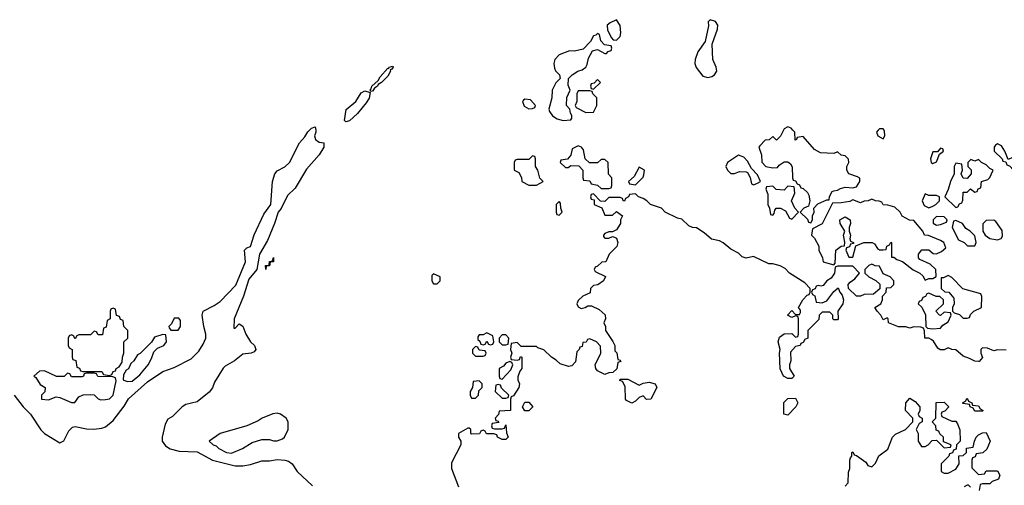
# Model space of a CAD drawing. Header units: inches. Extents: x 2671394 to 2765652, y 830470 to 955458.
# Tile 84 of 256: x 2702459 to 2707625, y 878138 to 880579. Entities that reach past the tile are written whole.
import ezdxf

# ---------------------------------------------------------------- set-up
doc = ezdxf.new("R2010")
doc.units = ezdxf.units.IN
doc.header["$MEASUREMENT"] = 0
doc.layers.add('C7807', color=7, linetype='Continuous')
doc.layers.add('C7808', color=7, linetype='Continuous')

msp = doc.modelspace()

# ---------------------------------------------------------------- linework, layer by layer
at = {"layer": 'C7807', "color": 2}
for points, elevation in [([(2702430, 878610.6), (2702477.1, 878550), (2702515.5, 878510), (2702570, 878428.2), (2702589.2, 878409.2), (2702670, 878360.7), (2702690, 878370.8), (2702716.3, 878423.7), (2702736.9, 878443.1), (2702750, 878446), (2702810, 878433.4), (2702848.6, 878431.4), (2702890, 878437), (2702910, 878444.4), (2702950, 878477.3), (2703007.3, 878552.7), (2703030, 878590.6), (2703130, 878680.4), (2703210, 878734.4), (2703270, 878755.5), (2703358.3, 878801.7), (2703398.3, 878841.7), (2703422.5, 878877.5), (2703436, 878910), (2703436, 878930), (2703424.5, 878970), (2703417.2, 879030), (2703422, 879050), (2703480.2, 879079.8), (2703510, 879101), (2703593.3, 879186.7), (2703644.5, 879310), (2703639.3, 879370), (2703650, 879382.8), (2703669.3, 879390.7), (2703689.6, 879450.4), (2703740.1, 879559.9), (2703776, 879610), (2703786, 879730), (2703797.2, 879770), (2703810, 879786), (2703850, 879806.8), (2703874, 879830), (2703927, 879933), (2703955.5, 879964.5), (2703970, 879991), (2703979, 880000)], 10), ([(2704012.2, 880000), (2704013.4, 879990), (2704006, 879970), (2704011, 879950), (2704030, 879937.3), (2704054, 879934), (2704054.6, 879910), (2704030.2, 879869.8), (2703964.4, 879795.6), (2703904.9, 879695.1), (2703863.6, 879656.4), (2703830.3, 879589.7), (2703814.9, 879570), (2703796.3, 879510), (2703759, 879421), (2703717.3, 879350), (2703702.8, 879270), (2703661.8, 879218.2), (2703632.7, 879130), (2703584.9, 879010), (2703582, 878962), (2703590, 878962), (2703610, 878984.7), (2703630, 878971.3), (2703646, 878930), (2703670.5, 878890.5), (2703691.3, 878870), (2703698, 878850), (2703690, 878838), (2703674, 878830), (2703630, 878826), (2703586.8, 878790), (2703537.7, 878762.3), (2703527.3, 878752.7), (2703481.2, 878678.8), (2703470, 878649), (2703454, 878626), (2703390, 878576), (2703330, 878561.6), (2703310.7, 878550), (2703261.4, 878498.6), (2703236.3, 878483.7), (2703222.5, 878457.5), (2703207.3, 878390), (2703207.3, 878370), (2703224.7, 878344.7), (2703248.7, 878328.7), (2703296.2, 878316.2), (2703390, 878313.1), (2703470, 878270.3), (2703590, 878240.2), (2703630, 878239.5), (2703670, 878246.4), (2703730, 878266.4), (2703770, 878266.7), (2703810, 878273.4), (2703850, 878270.3), (2703870, 878264.2), (2703888.4, 878250), (2703914.9, 878210), (2703994.5, 878134.5)], 10), ([(2706467.1, 880000), (2706451.6, 879968.4), (2706434, 879950), (2706430, 879948), (2706410, 879966), (2706391.6, 879948.4), (2706370, 879948), (2706342, 879918), (2706338, 879910), (2706352, 879870), (2706352.7, 879832.7), (2706374, 879810), (2706410, 879802), (2706435.3, 879804.7), (2706443.1, 879816.9), (2706470, 879834), (2706490, 879834), (2706503.6, 879823.6), (2706512.7, 879807.3), (2706514, 879750), (2706518, 879738), (2706530, 879734), (2706538, 879718), (2706550, 879714), (2706558, 879698), (2706570, 879694), (2706592.7, 879672.7), (2706599.6, 879659.6), (2706604.7, 879630), (2706598, 879602), (2706574, 879590), (2706554, 879570), (2706592.7, 879532.7), (2706598, 879518), (2706610, 879514), (2706618, 879530), (2706618, 879550), (2706628, 879570), (2706626, 879590), (2706647.3, 879612.7), (2706694, 879634), (2706706, 879634), (2706708.4, 879651.6), (2706722, 879678), (2706730, 879682), (2706750, 879684.7), (2706765.2, 879694.8), (2706790, 879701), (2706830, 879698), (2706850, 879702), (2706868, 879730), (2706867.3, 879747.3), (2706855.3, 879755.3), (2706808.7, 879770), (2706799, 879790), (2706799, 879810), (2706808.7, 879830), (2706808, 879848), (2706790, 879866), (2706768.4, 879868.4), (2706750, 879886), (2706730, 879878), (2706660.4, 879880.4), (2706630, 879898), (2706570, 879966), (2706538, 879962), (2706534, 879950), (2706527.3, 879947.3), (2706526, 879990), (2706516, 880000)], 14), ([(2706964, 880000), (2706954, 879990), (2706962, 879970), (2706990, 879954), (2706998, 879970), (2706996.4, 879996.4), (2706994, 880000)], 14), ([(2707634.4, 878845.6), (2707590, 878848), (2707570, 878842), (2707536.4, 878856.4), (2707510, 878858), (2707502, 878850), (2707502, 878830), (2707511.6, 878808.4), (2707494, 878786), (2707490, 878786), (2707470, 878788), (2707443.1, 878803.1), (2707410, 878814), (2707370, 878848.7), (2707349.1, 878849.1), (2707330, 878858), (2707310, 878848), (2707288.4, 878848.4), (2707276.4, 878856.4), (2707253.2, 878893.2), (2707242, 878902), (2707230, 878909), (2707208, 878910), (2707207.3, 878947.3), (2707202, 878962), (2707187.3, 878967.3), (2707150, 878968), (2707130, 878962), (2707108.9, 878968.9), (2707070, 878968.7), (2707018, 878990), (2707015.3, 879010), (2707010, 879015.3), (2706990, 879006), (2706978, 879030), (2706958, 879050), (2706946, 879070), (2706978, 879090), (2706986, 879110), (2706986, 879130), (2707006, 879150), (2707007.3, 879172.7), (2707030, 879174), (2707046, 879190), (2707046, 879210), (2707026, 879230), (2706990, 879246), (2706970, 879286), (2706948.4, 879288.4), (2706930, 879298), (2706914, 879290), (2706894, 879270), (2706894, 879250), (2706914, 879230), (2706951.6, 879211.6), (2706972.7, 879192.7), (2706972.7, 879167.3), (2706939.6, 879140.4), (2706890, 879138), (2706871.3, 879128.7), (2706849.2, 879129.2), (2706808, 879170), (2706806, 879190), (2706816.4, 879203.6), (2706840.4, 879219.6), (2706866, 879250), (2706830, 879286), (2706750, 879286), (2706738, 879282), (2706734, 879250), (2706716.9, 879223.1), (2706694, 879210), (2706675.3, 879184.7), (2706662, 879182), (2706650, 879186), (2706638, 879182), (2706632, 879168), (2706618, 879162), (2706614, 879150), (2706618, 879138), (2706631.6, 879131.6), (2706638, 879098), (2706670, 879094), (2706694.6, 879105.4), (2706730, 879154), (2706752.7, 879172.7), (2706762, 879150), (2706774.8, 879134.8), (2706781, 879110), (2706778, 879090), (2706752, 879050), (2706754, 879010), (2706750, 879006), (2706730, 879006), (2706726, 879010), (2706726, 879030), (2706710, 879046), (2706670, 879046), (2706654, 879030), (2706652.7, 879007.3), (2706594, 878950), (2706594, 878910), (2706578, 878902), (2706570, 878886), (2706558, 878882), (2706554, 878870), (2706530, 878866), (2706503.6, 878836.4), (2706504.7, 878790), (2706498, 878770), (2706498, 878750), (2706522, 878710), (2706510, 878698), (2706490, 878698), (2706466, 878710), (2706448.9, 878748.9), (2706445.2, 878830), (2706449, 878850), (2706439, 878890), (2706446, 878914), (2706470, 878932), (2706510, 878934), (2706530, 878914), (2706542, 878918), (2706546, 878930), (2706546, 879010), (2706542, 879022), (2706530, 879026), (2706510, 879018), (2706488, 879030), (2706510, 879054), (2706530, 879034), (2706550, 879034), (2706556.4, 879043.6), (2706556.4, 879056.4), (2706546, 879070), (2706568, 879110), (2706590, 879134), (2706602, 879138), (2706606, 879150), (2706606, 879170), (2706579, 879199), (2706498, 879250), (2706474.6, 879274.6), (2706449.1, 879289.1), (2706410, 879299), (2706390, 879299), (2706310, 879338), (2706270, 879328.7), (2706250, 879335.3), (2706230, 879355.3), (2706190, 879375.3), (2706149.3, 879409.3), (2706130, 879419), (2706089, 879429), (2706050, 879462), (2706010, 879488), (2705988.9, 879488.9), (2705970, 879498), (2705933.6, 879533.6), (2705910, 879538), (2705846, 879570), (2705826, 879590), (2705769.3, 879609.3), (2705750, 879628.7), (2705730, 879642), (2705706, 879650), (2705690, 879666), (2705658, 879662), (2705654, 879650), (2705638, 879642), (2705632, 879628), (2705626, 879630), (2705622, 879642), (2705610, 879646), (2705550, 879646), (2705530, 879626), (2705507.3, 879627.3), (2705470, 879666), (2705458, 879662), (2705454, 879650), (2705458, 879638), (2705474, 879634), (2705474, 879610), (2705512.7, 879592.7), (2705530, 879554), (2705570, 879554), (2705590, 879574), (2705622, 879550), (2705612, 879530), (2705611.3, 879510), (2705590, 879478), (2705570, 879466), (2705550, 879466), (2705530, 879458), (2705522, 879450), (2705522, 879442), (2705530, 879434), (2705550, 879434), (2705570, 879442), (2705579.6, 879439.6), (2705590, 879434), (2705598, 879410), (2705591.3, 879390), (2705552, 879350), (2705534, 879310), (2705512.7, 879307.3), (2705490, 879286), (2705478, 879282), (2705474, 879270), (2705478, 879258), (2705532, 879232), (2705522, 879210), (2705491.6, 879188.4), (2705470, 879186), (2705454, 879170), (2705452.7, 879147.3), (2705414, 879130), (2705390, 879106), (2705382, 879090), (2705390, 879074), (2705404.7, 879064.7), (2705426, 879070), (2705440.4, 879079.6), (2705459.6, 879079.6), (2705499.8, 879059.8), (2705531, 879031), (2705532, 879010), (2705524.7, 878990), (2705532, 878970), (2705532, 878950), (2705571.6, 878891.6), (2705582, 878870), (2705582, 878842), (2705591.6, 878831.6), (2705598, 878798), (2705610, 878794), (2705612.7, 878787.3), (2705598, 878782), (2705591.6, 878748.4), (2705571.6, 878728.4), (2705550, 878728), (2705530, 878718), (2705490, 878738), (2705482, 878750), (2705478, 878770), (2705508, 878830), (2705507.3, 878867.3), (2705486, 878890), (2705450, 878906), (2705438, 878902), (2705431.6, 878888.4), (2705414, 878886), (2705410, 878866), (2705398, 878862), (2705394, 878850), (2705382, 878838), (2705375.3, 878784.7), (2705355.3, 878764.7), (2705338.8, 878761.2), (2705294.6, 878774.6), (2705274.6, 878794.6), (2705248.9, 878808.9), (2705210, 878848.7), (2705178, 878858), (2705170, 878866), (2705090, 878866), (2705070, 878886), (2705038, 878882), (2705034, 878850), (2705042, 878830), (2705034, 878810), (2705038, 878798), (2705070, 878794), (2705082, 878798), (2705087.3, 878812.7), (2705094, 878810), (2705094, 878750), (2705083.6, 878736.4), (2705072.7, 878707.3), (2705072, 878690), (2705082, 878670), (2705078, 878650), (2705050, 878606), (2705038, 878602), (2705034, 878590), (2705034, 878530), (2704974, 878526), (2704971.6, 878508.4), (2704954, 878490), (2704958, 878478), (2704970, 878474), (2704972.7, 878467.3), (2704938, 878462), (2704934, 878450), (2704938, 878438), (2704950, 878434), (2704990, 878434), (2705002, 878438), (2705010, 878454), (2705012.7, 878412.7), (2705022, 878390), (2705010, 878378), (2704990, 878378), (2704966, 878390), (2704962, 878402), (2704947.3, 878407.3), (2704908.4, 878408.4), (2704902, 878422), (2704890, 878426), (2704878, 878422), (2704871.6, 878408.4), (2704830, 878406), (2704826, 878410), (2704826, 878430), (2704818, 878438), (2704810, 878438), (2704762, 878410), (2704762, 878390), (2704774, 878370), (2704774, 878350), (2704724.9, 878255.1), (2704725.2, 878225.2), (2704761, 878130)], 14), ([(2706790, 878134), (2706806, 878150), (2706807.3, 878207.3), (2706814.6, 878225.4), (2706815.3, 878270), (2706818, 878282), (2706826, 878290), (2706826, 878310), (2706830, 878314), (2706838, 878298), (2706850, 878294), (2706898.8, 878258.8), (2706910, 878242), (2706930, 878234), (2706950, 878254), (2706967.3, 878292.7), (2707013.6, 878326.4), (2707038, 878390), (2707054.6, 878405.4), (2707106, 878430), (2707146, 878470), (2707146, 878490), (2707106, 878530), (2707108, 878570), (2707130, 878594), (2707156.9, 878576.9), (2707182, 878550), (2707182, 878530), (2707174, 878510), (2707178, 878498), (2707194, 878490), (2707194, 878470), (2707178, 878462), (2707162, 878430), (2707174, 878410), (2707174, 878370), (2707190, 878342), (2707210, 878342), (2707226, 878350), (2707247.3, 878372.7), (2707270, 878374), (2707310, 878334), (2707342, 878338), (2707346, 878350), (2707306, 878366), (2707306, 878390), (2707287.3, 878407.3), (2707282, 878422), (2707267.3, 878427.3), (2707266, 878450), (2707246, 878470), (2707266, 878490), (2707268, 878572), (2707310, 878574), (2707334, 878550), (2707312.7, 878527.3), (2707298, 878522), (2707294, 878510), (2707298, 878498), (2707350, 878474), (2707370, 878474), (2707379.6, 878459.6), (2707391.6, 878428.4), (2707394, 878370), (2707374, 878350), (2707372.7, 878327.3), (2707358, 878322), (2707352.7, 878307.3), (2707338, 878302), (2707334, 878290), (2707294, 878250), (2707294, 878210), (2707310, 878202), (2707330, 878202), (2707370, 878222), (2707388, 878250), (2707387.3, 878292.7), (2707410, 878294), (2707426, 878310), (2707427.3, 878332.7), (2707462, 878338), (2707468, 878370), (2707478, 878390), (2707490, 878402), (2707510, 878412), (2707530, 878414), (2707551.3, 878368.7), (2707532.7, 878327.3), (2707512.7, 878307.3), (2707478, 878302), (2707472.7, 878287.3), (2707458, 878282), (2707454, 878270), (2707454, 878230), (2707490, 878194), (2707522, 878198), (2707530, 878214), (2707590, 878214), (2707602, 878190), (2707594, 878170), (2707562, 878158), (2707550, 878146), (2707510, 878146), (2707498, 878142), (2707494, 878110)], 14), ([(2707447.3, 878127.3), (2707438, 878138), (2707430, 878138), (2707414, 878130)], 14)]:
    msp.add_lwpolyline(points, dxfattribs=dict(at, elevation=elevation))
for points, elevation in [([(2705390, 879918), (2705358, 879902), (2705351.6, 879868.4), (2705332.7, 879847.3), (2705298, 879842), (2705294, 879830), (2705323.6, 879803.6), (2705336.4, 879803.6), (2705350, 879814), (2705392.7, 879812.7), (2705414, 879790), (2705414, 879750), (2705418, 879738), (2705450, 879734), (2705458, 879718), (2705490, 879712), (2705510, 879694), (2705550, 879694), (2705562, 879698), (2705566, 879710), (2705566, 879750), (2705548.4, 879768.4), (2705546, 879830), (2705530, 879846), (2705510, 879846), (2705490, 879828), (2705448, 879828), (2705426, 879850), (2705416.4, 879896.4), (2705406, 879910)], 14), ([(2707590, 879928), (2707579.6, 879920.4), (2707572, 879910), (2707572, 879890), (2707614, 879850), (2707618, 879838), (2707634, 879834), (2707638, 879818), (2707652, 879812), (2707674, 879790), (2707678, 879778), (2707690, 879774), (2707710, 879792), (2707730, 879782), (2707746, 879790), (2707746, 879810), (2707738, 879830), (2707693.6, 879853.6), (2707665.4, 879854.6), (2707646, 879846), (2707628, 879890), (2707610, 879918)], 14), ([(2705150, 879866), (2705130, 879846), (2705070, 879846), (2705058, 879842), (2705054, 879830), (2705054, 879790), (2705078, 879778), (2705091.6, 879751.6), (2705094, 879730), (2705130, 879712), (2705170, 879712), (2705190, 879722), (2705206, 879730), (2705188.4, 879748.4), (2705178, 879790), (2705166, 879810), (2705166, 879850), (2705162, 879862)], 14), ([(2706230, 879868), (2706172, 879830), (2706164.7, 879810), (2706172, 879790), (2706190, 879772), (2706210, 879772), (2706236.4, 879783.6), (2706270, 879782), (2706278, 879778), (2706292, 879752), (2706298, 879718), (2706310, 879714), (2706330, 879722), (2706346, 879730), (2706330, 879766), (2706298, 879798), (2706278, 879838), (2706258, 879858)], 14), ([(2707290, 879906), (2707274, 879886), (2707250, 879886), (2707238, 879850), (2707242, 879830), (2707250, 879824.7), (2707270, 879834), (2707286, 879874), (2707306, 879890), (2707302, 879902)], 14), ([(2705710, 879806), (2705683.6, 879756.4), (2705654, 879730), (2705658, 879718), (2705690, 879714), (2705730, 879754), (2705734.6, 879765.4), (2705738, 879790)], 14), ([(2707490, 879846), (2707470, 879838), (2707450, 879846), (2707434, 879830), (2707434, 879810), (2707451.6, 879791.6), (2707452, 879770), (2707430, 879746), (2707410, 879748), (2707398, 879770), (2707406, 879790), (2707402, 879822), (2707370, 879826), (2707362, 879810), (2707362, 879770), (2707342, 879730), (2707331.1, 879688.9), (2707314, 879650), (2707370, 879594), (2707382, 879598), (2707390, 879614), (2707402, 879618), (2707407.3, 879632.7), (2707410, 879674), (2707430, 879674), (2707448, 879692), (2707470, 879674), (2707482, 879678), (2707488, 879692), (2707502, 879698), (2707506, 879730), (2707538, 879742), (2707548.9, 879751.1), (2707558, 879770), (2707566, 879790), (2707550, 879798), (2707530, 879818), (2707506, 879830)], 14), ([(2706490, 879706), (2706470, 879686), (2706428.9, 879688.9), (2706410, 879706), (2706378, 879702), (2706374, 879690), (2706383.6, 879663.6), (2706384.7, 879610), (2706394, 879590), (2706398, 879558), (2706410, 879554), (2706418, 879562), (2706420.4, 879579.6), (2706428.4, 879591.6), (2706451.1, 879591.1), (2706476.9, 879576.9), (2706498, 879538), (2706510, 879534), (2706546, 879570), (2706526, 879590), (2706508, 879630), (2706526, 879670), (2706522, 879702)], 14), ([(2707210, 879666), (2707194, 879630), (2707204.7, 879604.7), (2707230, 879592), (2707250, 879602), (2707266, 879610), (2707286, 879630), (2707286, 879650), (2707270, 879658), (2707230, 879658)], 14), ([(2705290, 879626), (2705274, 879610), (2705274, 879570), (2705278, 879558), (2705290, 879554), (2705306, 879570), (2705298, 879590), (2705296.4, 879616.4)], 14), ([(2706930, 879638), (2706911.1, 879628.9), (2706890, 879628), (2706870, 879618), (2706830, 879635.3), (2706814, 879626), (2706770, 879618), (2706723.6, 879616.4), (2706670, 879508), (2706618, 879482), (2706614, 879450), (2706630, 879434), (2706651.6, 879391.6), (2706652, 879370), (2706671.1, 879331.1), (2706674, 879310), (2706730, 879294), (2706738, 879302), (2706742, 879370), (2706770, 879392), (2706786, 879394), (2706788, 879412), (2706782, 879450), (2706788.7, 879470), (2706764, 879510), (2706762, 879530), (2706790, 879546), (2706816, 879530), (2706818, 879510), (2706811.3, 879490), (2706811.3, 879470), (2706818, 879450), (2706814, 879430), (2706818, 879418), (2706834, 879410), (2706834, 879406), (2706818, 879402), (2706812.7, 879387.3), (2706798, 879382), (2706794, 879370), (2706810, 879334), (2706830, 879334), (2706846, 879394), (2706888.9, 879411.1), (2706931.6, 879411.6), (2706943.6, 879403.6), (2706959.6, 879379.6), (2706970, 879372), (2706990, 879372), (2707006, 879374), (2707008.4, 879391.6), (2707022, 879398), (2707030, 879412), (2707034, 879410), (2707034, 879334), (2707046, 879334), (2707062, 879322), (2707090.7, 879310.7), (2707147.5, 879267.5), (2707182, 879250), (2707196.9, 879236.9), (2707210, 879214), (2707230, 879222), (2707250, 879222), (2707267.3, 879232.7), (2707266, 879270), (2707236.4, 879296.4), (2707182, 879322), (2707175.3, 879330), (2707175.3, 879350), (2707192.7, 879372.7), (2707230, 879372), (2707252.7, 879352.7), (2707270, 879352), (2707296.4, 879363.6), (2707318, 879382), (2707308, 879410), (2707290, 879422), (2707227.3, 879447.3), (2707206, 879450), (2707198, 879470), (2707150, 879526), (2707128.4, 879528.4), (2707089.1, 879549.1), (2707078, 879570), (2707050, 879595.3), (2707014, 879606), (2706990, 879608), (2706982, 879622), (2706968, 879628), (2706948.9, 879628.9)], 14), ([(2707270, 879548), (2707252, 879530), (2707252.7, 879512.7), (2707270, 879502), (2707290, 879504.7), (2707322, 879518), (2707326, 879530), (2707310, 879546)], 14), ([(2707370, 879526), (2707358, 879522), (2707352, 879490), (2707385.4, 879425.4), (2707414, 879410), (2707432.7, 879392.7), (2707470, 879394), (2707478, 879410), (2707470, 879446), (2707446, 879470), (2707424, 879484), (2707406, 879510)], 14), ([(2707570, 879528), (2707530, 879526), (2707512, 879508), (2707512, 879470), (2707524.7, 879450), (2707550, 879431.3), (2707590, 879424.7), (2707608.4, 879431.6), (2707616.4, 879443.6), (2707613.6, 879473.6), (2707580.4, 879520.4)], 14), ([(2703750, 879268.7), (2703749, 879290), (2703768, 879292), (2703770, 879312), (2703786, 879314), (2703790, 879331.3), (2703791, 879310), (2703772.7, 879307.3), (2703770, 879288.7), (2703752.7, 879287.3)], 10), ([(2704630, 879246), (2704622, 879238), (2704622, 879210), (2704630, 879194), (2704650, 879194), (2704666, 879210), (2704666, 879230)], 14), ([(2707330, 879238), (2707306, 879226), (2707294, 879226), (2707294, 879170), (2707312.7, 879152.7), (2707334, 879150), (2707359.6, 879119.6), (2707362, 879090), (2707354, 879070), (2707354, 879050), (2707362, 879042), (2707390, 879034), (2707410, 879014), (2707430, 879014), (2707442, 879018), (2707447.3, 879032.7), (2707466, 879050), (2707506, 879070), (2707507.3, 879127.3), (2707502, 879142), (2707408.4, 879168.4), (2707350, 879228)], 14), ([(2707230, 879146), (2707218, 879142), (2707212, 879128), (2707198, 879122), (2707190, 879106), (2707178, 879102), (2707174, 879090), (2707191.6, 879071.6), (2707211.6, 879031.6), (2707214, 878970), (2707222, 878962), (2707250, 878958), (2707290, 878962), (2707303.1, 878976.9), (2707330, 878994), (2707346, 879030), (2707342, 879042), (2707310, 879046), (2707290, 879028), (2707286, 879030), (2707266, 879050), (2707306, 879090), (2707306, 879110), (2707287.3, 879127.3), (2707268.4, 879128.4)], 14), ([(2702950, 879066), (2702938, 879062), (2702934, 879050), (2702934, 879010), (2702918, 879002), (2702912.7, 878967.3), (2702898, 878962), (2702892.7, 878927.3), (2702870, 878926), (2702862, 878942), (2702850, 878946), (2702830, 878926), (2702770, 878926), (2702758, 878922), (2702750, 878906), (2702742, 878922), (2702730, 878926), (2702718, 878922), (2702714, 878910), (2702714, 878870), (2702718, 878858), (2702734, 878850), (2702734, 878810), (2702738, 878798), (2702752.7, 878792.7), (2702758, 878758), (2702772.7, 878752.7), (2702778, 878738), (2702790, 878734), (2702890, 878734), (2702898, 878718), (2702930, 878714), (2702942, 878718), (2702950, 878734), (2702962, 878738), (2702966, 878750), (2702980.4, 878759.6), (2702996.4, 878783.6), (2702998, 878810), (2703006, 878830), (2703006, 878890), (2703026, 878910), (2703026, 878950), (2703006, 878970), (2703002, 879002), (2702987.3, 879007.3), (2702982, 879022), (2702967.3, 879027.3), (2702962, 879062)], 14), ([(2703294, 879014), (2703270, 879013.2), (2703255.3, 878984.7), (2703242, 878970), (2703243.6, 878963.6), (2703252, 878952), (2703290, 878952), (2703302, 878970), (2703302, 879002)], 14), ([(2703210, 878928), (2703166, 878914), (2703151, 878889), (2703090.7, 878829.3), (2703078, 878822), (2703058, 878790), (2703042.8, 878777.2), (2703030, 878748.7), (2703018, 878742), (2703003.6, 878716.4), (2703002, 878690), (2703022.5, 878682.5), (2703050, 878684.4), (2703090, 878716.3), (2703132.7, 878770), (2703150, 878802), (2703162, 878838), (2703182.7, 878857.3), (2703215.3, 878870), (2703228.7, 878890), (2703226, 878926)], 14), ([(2704910, 878938), (2704890, 878926), (2704870, 878926), (2704863.6, 878916.4), (2704862, 878902), (2704872.7, 878892.7), (2704878, 878878), (2704890, 878874), (2704902, 878878), (2704910, 878894), (2704918, 878878), (2704930, 878874), (2704942, 878878), (2704946, 878890), (2704942, 878922)], 14), ([(2705010, 878926), (2704990, 878926), (2704974, 878910), (2704974, 878890), (2704990, 878874), (2705010, 878874), (2705022, 878878), (2705026, 878910)], 14), ([(2704850, 878866), (2704834, 878850), (2704834, 878830), (2704850, 878814), (2704890, 878814), (2704902, 878818), (2704906, 878830), (2704902, 878842), (2704870, 878846), (2704862, 878862)], 14), ([(2705030, 878786), (2705010, 878778), (2704996.9, 878763.1), (2704974, 878750), (2704974, 878710), (2704978, 878698), (2704990, 878694), (2705036.4, 878743.6), (2705046, 878770), (2705042, 878782)], 14), ([(2702590, 878738), (2702563.6, 878736.4), (2702534, 878710), (2702543.6, 878703.6), (2702566.8, 878666.8), (2702592, 878650), (2702591.6, 878628.4), (2702574, 878610), (2702574, 878590), (2702610, 878586), (2702650, 878602), (2702670, 878598), (2702730, 878571.3), (2702748, 878572), (2702770, 878602), (2702792, 878612), (2702830, 878614), (2702850, 878612), (2702871.1, 878591.1), (2702885.4, 878585.4), (2702910, 878586.8), (2702930, 878591.3), (2702949.1, 878610.9), (2702966, 878686), (2702962, 878702), (2702947.3, 878707.3), (2702868.9, 878708.9), (2702862, 878722), (2702850, 878726), (2702810, 878726), (2702798, 878722), (2702794, 878710), (2702787.3, 878707.3), (2702730, 878706), (2702722, 878722), (2702710, 878726), (2702691.6, 878708.4), (2702651.6, 878708.4)], 14), ([(2704870, 878686), (2704838, 878682), (2704834, 878650), (2704822, 878630), (2704822, 878610), (2704830, 878594), (2704850, 878594), (2704866, 878610), (2704867.3, 878632.7), (2704886, 878650), (2704886, 878670)], 14), ([(2705710, 878662), (2705730, 878674), (2705762, 878678), (2705794, 878670), (2705802, 878650), (2705771.1, 878588.9), (2705748.4, 878588.4), (2705730, 878606), (2705710, 878598), (2705690, 878578), (2705670, 878568.7), (2705642, 878582), (2705638, 878590), (2705636.4, 878656.4), (2705622, 878682), (2705607.3, 878687.3), (2705610, 878694), (2705650, 878694)], 14), ([(2704970, 878666), (2704958, 878662), (2704954, 878630), (2704990, 878594), (2705010, 878594), (2705022, 878598), (2705026, 878610), (2704987.3, 878647.3), (2704982, 878662)], 14), ([(2705130, 878528), (2705108.7, 878528.7), (2705098, 878550), (2705110, 878574), (2705130, 878574), (2705152, 878550)], 14), ([(2706490, 878506), (2706468.7, 878510), (2706469, 878571), (2706490, 878592), (2706530, 878594), (2706542, 878570), (2706531.1, 878548.9)], 14), ([(2707470, 878526), (2707462, 878542), (2707446, 878550), (2707442, 878562), (2707410, 878566), (2707406, 878570), (2707422, 878578), (2707430, 878594), (2707438, 878578), (2707454, 878570), (2707458, 878558), (2707490, 878554), (2707498, 878538), (2707514, 878530), (2707510, 878526)], 14), ([(2703810, 878515.1), (2703788, 878512), (2703732, 878490), (2703710, 878475.3), (2703650, 878448.7), (2703510.9, 878409.1), (2703454, 878370), (2703474, 878350), (2703490, 878344.7), (2703504.7, 878330), (2703544.7, 878310), (2703570, 878305.5), (2703628, 878330), (2703678, 878362), (2703730, 878378), (2703770, 878378), (2703790, 878371.3), (2703810, 878371.3), (2703838, 878382), (2703848, 878390), (2703868, 878430), (2703868, 878470), (2703858, 878490), (2703828, 878510)], 14)]:
    msp.add_lwpolyline(points, close=True, dxfattribs=dict(at, elevation=elevation))
at = {"layer": 'C7808', "color": 2}
for points, elevation in [([(2706081, 880579), (2706071.3, 880568.7), (2706073.7, 880546.3), (2706055.9, 880464.1), (2706017.3, 880410), (2706002.8, 880370), (2706000.7, 880350), (2706008.3, 880328.3), (2706043.4, 880283.4), (2706070, 880276.3), (2706090, 880280.7), (2706104, 880290), (2706116, 880310), (2706113.2, 880330), (2706096, 880370), (2706091.6, 880450), (2706120.9, 880530), (2706122.7, 880550), (2706110, 880569)], 14), ([(2705590, 880578), (2705556.9, 880563.1), (2705542, 880550), (2705543.6, 880523.6), (2705563.6, 880483.6), (2705572.7, 880472.7), (2705590, 880472), (2705608.9, 880491.1), (2705614, 880510), (2705609.1, 880549.1)], 14), ([(2705490, 880506), (2705482, 880498), (2705470, 880495.3), (2705454.8, 880465.2), (2705414.8, 880425.2), (2705370, 880413.2), (2705344.5, 880415.5), (2705290, 880394), (2705266, 880370), (2705261, 880350), (2705265.4, 880325.4), (2705271.1, 880311.1), (2705292, 880290), (2705294, 880270), (2705271.6, 880248.4), (2705252, 880210), (2705251.3, 880170), (2705236, 880110), (2705238, 880098), (2705255.3, 880075.3), (2705279.8, 880059.8), (2705310, 880051.3), (2705350, 880054), (2705356.4, 880063.6), (2705356.4, 880076.4), (2705348.4, 880088.4), (2705346, 880110), (2705328.7, 880130), (2705329.1, 880170.9), (2705348, 880210), (2705336.4, 880236.4), (2705338, 880270), (2705358, 880290), (2705388, 880310), (2705410, 880316), (2705428.7, 880330), (2705436, 880344), (2705442.7, 880377.3), (2705464.7, 880415.3), (2705490, 880422), (2705530, 880402), (2705538, 880402), (2705547.3, 880412.7), (2705562, 880418), (2705566, 880430), (2705562, 880442), (2705527.3, 880447.3), (2705508.4, 880468.4), (2705502, 880502)], 14), ([(2704302, 880202), (2704298, 880210), (2704304, 880216), (2704306, 880230), (2704339.6, 880260.4), (2704350, 880278.8), (2704390, 880324.7), (2704396.4, 880323.6), (2704398, 880330), (2704416, 880336), (2704418, 880330), (2704410, 880318), (2704403.6, 880316.4), (2704404.7, 880310), (2704390, 880283.7), (2704357.3, 880250), (2704340.4, 880239.6), (2704336.3, 880230), (2704320.5, 880219.5), (2704310, 880204)], 10), ([(2705490, 880266), (2705474, 880246), (2705458, 880242), (2705454, 880230), (2705458, 880218), (2705470, 880214), (2705506, 880250)], 14), ([(2704170, 880042.7), (2704162.7, 880050), (2704172.3, 880107.7), (2704222.7, 880150), (2704250, 880196), (2704270, 880206), (2704298, 880198), (2704292, 880168), (2704277.7, 880142.3), (2704232.1, 880087.9), (2704190, 880049.6)], 10), ([(2705450, 880206), (2705390, 880206), (2705382, 880190), (2705382, 880150), (2705374, 880130), (2705378, 880118), (2705430, 880092), (2705470, 880094), (2705488, 880130), (2705488, 880170), (2705466, 880190), (2705462, 880202)], 14), ([(2705110, 880162), (2705102.8, 880157.2), (2705098, 880150), (2705105.4, 880125.4), (2705130, 880112), (2705150, 880114), (2705162, 880118), (2705166, 880130), (2705139, 880159)], 14)]:
    msp.add_lwpolyline(points, close=True, dxfattribs=dict(at, elevation=elevation))
for points, elevation in [([(2703979, 880000), (2703990, 880011), (2704010, 880018), (2704012.2, 880000)], 10), ([(2706516, 880000), (2706506, 880010), (2706490, 880018), (2706470, 880006), (2706467.1, 880000)], 14), ([(2706994, 880000), (2706990, 880006), (2706970, 880006), (2706964, 880000)], 14)]:
    msp.add_lwpolyline(points, dxfattribs=dict(at, elevation=elevation))

doc.saveas('drawing.dxf')
